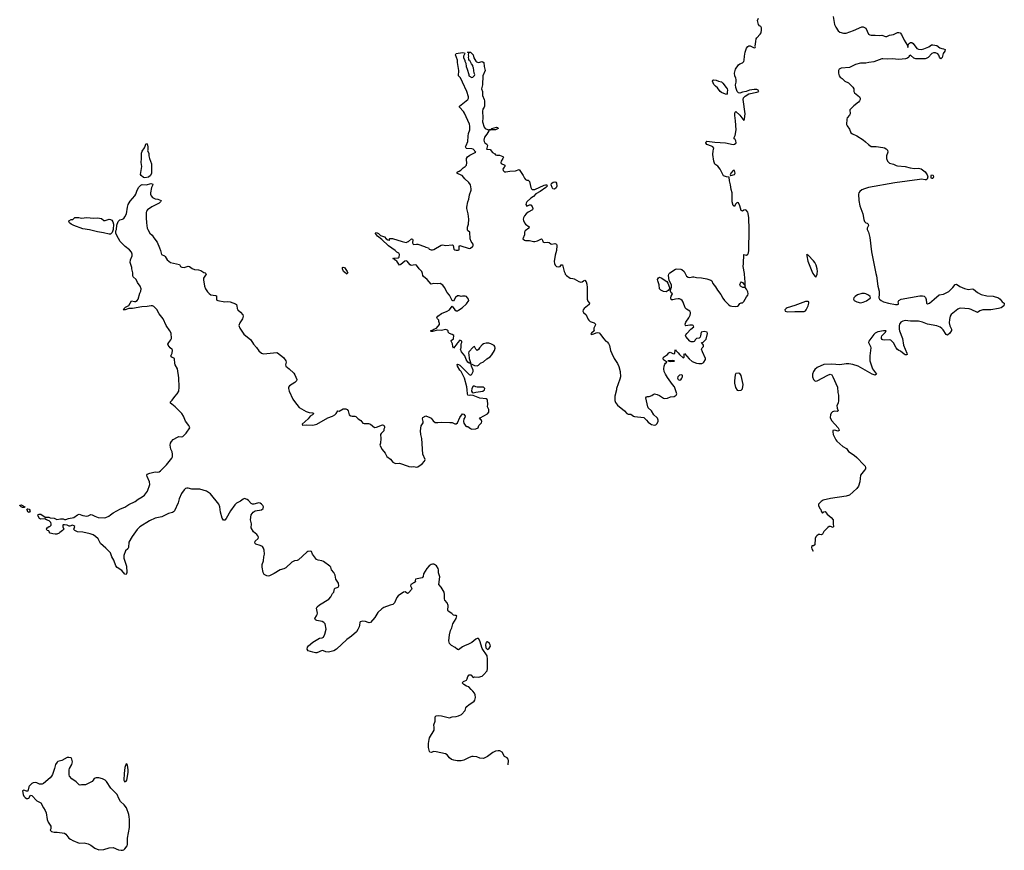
# Model space of a CAD drawing. Header units: inches. Extents: x 1384771 to 1534001, y 461348 to 645899.
# Tile 6 of 105: x 1404087 to 1419077, y 491223 to 503864. Entities that reach past the tile are written whole.
import ezdxf

# ---------------------------------------------------------------- set-up
doc = ezdxf.new("R2010")
doc.units = ezdxf.units.IN
doc.header["$MEASUREMENT"] = 0
for name, color, linetype in [('B4409', 7, 'Continuous'), ('B4419', 7, 'Continuous'), ('B4500', 7, 'Continuous'), ('B4510', 7, 'Continuous')]:
    doc.layers.add(name, color=color, linetype=linetype)

msp = doc.modelspace()

# ---------------------------------------------------------------- linework, layer by layer
at = {"layer": 'B4409', "color": 6, "elevation": 600}
for points in [[(1410000, 495138), (1409990, 495129), (1409954, 495154), (1409932, 495150), (1409850, 495097), (1409827, 495070), (1409795, 494990), (1409770, 494963), (1409728, 494952), (1409630, 494917), (1409601, 494899), (1409539, 494841), (1409493, 494767), (1409430, 494692), (1409410, 494686), (1409392, 494688), (1409350, 494705), (1409310, 494710), (1409270, 494700), (1409263, 494690), (1409261, 494650), (1409254, 494626), (1409237, 494583), (1409216, 494550), (1409138, 494482), (1409067, 494430), (1408910, 494284), (1408870, 494260), (1408810, 494243), (1408790, 494240), (1408750, 494245), (1408710, 494261), (1408690, 494263), (1408612, 494230), (1408590, 494229), (1408550, 494237), (1408480, 494260), (1408462, 494282), (1408468, 494312), (1408483, 494337), (1408550, 494390), (1408649, 494450), (1408690, 494455), (1408710, 494467), (1408734, 494510), (1408752, 494590), (1408737, 494670), (1408719, 494690), (1408690, 494707), (1408610, 494721), (1408592, 494732), (1408579, 494750), (1408606, 494790), (1408616, 494810), (1408619, 494830), (1408604, 494910), (1408614, 494930), (1408650, 494961), (1408796, 495044), (1408822, 495078), (1408848, 495132), (1408869, 495151), (1408880, 495200), (1408890, 495210), (1408936, 495230), (1408945, 495250), (1408942, 495290), (1408902, 495350), (1408890, 495410), (1408881, 495430), (1408870, 495450), (1408834, 495490), (1408823, 495530), (1408809, 495549), (1408710, 495620), (1408689, 495630), (1408630, 495638), (1408608, 495648), (1408545, 495730), (1408530, 495768), (1408510, 495774), (1408474, 495770), (1408458, 495762), (1408330, 495645), (1408310, 495633), (1408270, 495626), (1408230, 495607), (1408137, 495523), (1408110, 495505), (1408051, 495489), (1407963, 495437), (1407890, 495401), (1407870, 495397), (1407850, 495401), (1407810, 495421), (1407794, 495450), (1407776, 495530), (1407779, 495570), (1407801, 495630), (1407805, 495690), (1407813, 495730), (1407809, 495790), (1407799, 495819), (1407784, 495844), (1407750, 495863), (1407684, 495884), (1407674, 495894), (1407669, 495910), (1407674, 495930), (1407719, 495970), (1407721, 495990), (1407712, 496010), (1407695, 496030), (1407646, 496070), (1407609, 496130), (1407617, 496190), (1407599, 496250), (1407609, 496330), (1407639, 496370), (1407672, 496388), (1407770, 496403), (1407795, 496425), (1407798, 496450), (1407787, 496470), (1407770, 496492), (1407750, 496505), (1407730, 496510), (1407710, 496507), (1407650, 496490), (1407630, 496490), (1407610, 496501), (1407570, 496549), (1407550, 496564), (1407510, 496578), (1407490, 496569), (1407450, 496537), (1407390, 496507), (1407361, 496479), (1407295, 496390), (1407230, 496273), (1407210, 496249), (1407190, 496249), (1407170, 496278), (1407144, 496370), (1407134, 496450), (1407119, 496490), (1406990, 496650), (1406930, 496687), (1406830, 496721), (1406710, 496721), (1406650, 496736), (1406630, 496735), (1406610, 496728), (1406590, 496711), (1406550, 496651), (1406515, 496570), (1406499, 496510), (1406442, 496390), (1406430, 496375), (1406414, 496366), (1406350, 496348), (1406250, 496298), (1406150, 496278), (1406062, 496238), (1405916, 496144), (1405877, 496103), (1405800, 496000), (1405749, 495910), (1405745, 495830), (1405733, 495810), (1405699, 495781), (1405672, 495710), (1405673, 495670), (1405713, 495547), (1405716, 495450), (1405710, 495422), (1405690, 495424), (1405640, 495480), (1405570, 495525), (1405550, 495550), (1405518, 495638), (1405491, 495690), (1405469, 495750), (1405400, 495820), (1405315, 495890), (1405282, 495962), (1405241, 496001), (1405204, 496024), (1405160, 496040), (1405050, 496066), (1404969, 496070), (1404924, 496090), (1404906, 496110), (1404918, 496122), (1404929, 496150), (1404910, 496162), (1404890, 496169), (1404850, 496158), (1404838, 496158), (1404810, 496171), (1404770, 496178), (1404750, 496177), (1404743, 496170), (1404745, 496145), (1404758, 496110), (1404741, 496090), (1404699, 496061), (1404690, 496047), (1404650, 496035), (1404626, 496034), (1404590, 496038), (1404550, 496050), (1404535, 496070), (1404530, 496086), (1404506, 496090), (1404502, 496102), (1404488, 496110), (1404502, 496118), (1404510, 496134), (1404522, 496138), (1404526, 496150), (1404547, 496153), (1404566, 496170), (1404568, 496190), (1404561, 496210), (1404537, 496237), (1404494, 496250), (1404470, 496270), (1404410, 496264), (1404390, 496274), (1404368, 496310), (1404365, 496330), (1404381, 496339), (1404410, 496336), (1404475, 496295), (1404530, 496295), (1404550, 496284), (1404610, 496279), (1404650, 496258), (1404710, 496268), (1404747, 496267), (1404770, 496257), (1404790, 496257), (1404830, 496271), (1404910, 496287), (1404965, 496330), (1404990, 496336), (1405050, 496319), (1405110, 496310), (1405130, 496313), (1405170, 496331), (1405190, 496328), (1405229, 496309), (1405282, 496290), (1405375, 496285), (1405398, 496290), (1405442, 496310), (1405472, 496328), (1405510, 496361), (1405621, 496419), (1405690, 496445), (1405750, 496488), (1405843, 496530), (1405890, 496566), (1405950, 496600), (1405989, 496630), (1406032, 496688), (1406069, 496790), (1406062, 496830), (1406026, 496910), (1406023, 496930), (1406030, 496945), (1406070, 496964), (1406150, 496982), (1406190, 496980), (1406210, 496985), (1406230, 496998), (1406322, 497090), (1406401, 497190), (1406412, 497210), (1406415, 497250), (1406407, 497287), (1406390, 497330), (1406380, 497390), (1406382, 497418), (1406396, 497444), (1406426, 497474), (1406490, 497510), (1406510, 497518), (1406550, 497517), (1406570, 497523), (1406621, 497570), (1406679, 497650), (1406674, 497670), (1406661, 497690), (1406612, 497752), (1406579, 497830), (1406554, 497870), (1406453, 497970), (1406401, 498010), (1406385, 498030), (1406385, 498050), (1406409, 498071), (1406449, 498130), (1406485, 498170), (1406509, 498210), (1406516, 498270), (1406509, 498411), (1406487, 498550), (1406454, 498610), (1406450, 498628), (1406443, 498710), (1406404, 498730), (1406390, 498750), (1406406, 498790), (1406412, 498832), (1406406, 498846), (1406377, 498870), (1406349, 498910), (1406344, 498925), (1406357, 498950), (1406389, 498990), (1406396, 499010), (1406391, 499091), (1406373, 499130), (1406317, 499210), (1406273, 499310), (1406209, 499389), (1406173, 499453), (1406130, 499498), (1406110, 499508), (1406090, 499509), (1406030, 499497), (1405947, 499493), (1405802, 499470), (1405750, 499468), (1405691, 499450), (1405662, 499450), (1405679, 499461), (1405679, 499470), (1405696, 499490), (1405747, 499513), (1405790, 499585), (1405835, 499575), (1405850, 499576), (1405876, 499590), (1405891, 499610), (1405918, 499702), (1405933, 499730), (1405935, 499770), (1405920, 499810), (1405883, 499863), (1405859, 499910), (1405816, 499950), (1405809, 499969), (1405811, 500000)], [(1406919, 500000), (1406926, 499990), (1406887, 499930), (1406884, 499904), (1406899, 499810), (1406915, 499770), (1406944, 499724), (1406970, 499695), (1406997, 499677), (1407068, 499668), (1407081, 499661), (1407085, 499650), (1407082, 499610), (1407090, 499596), (1407102, 499590), (1407210, 499571), (1407250, 499574), (1407290, 499571), (1407370, 499541), (1407386, 499530), (1407395, 499510), (1407396, 499470), (1407406, 499450), (1407450, 499411), (1407483, 499370), (1407488, 499350), (1407486, 499330), (1407478, 499310), (1407439, 499250), (1407425, 499210), (1407437, 499170), (1407500, 499080), (1407607, 498990), (1407646, 498926), (1407690, 498876), (1407726, 498826), (1407768, 498788), (1407798, 498778), (1408000, 498800), (1408010, 498796), (1408102, 498722), (1408137, 498670), (1408142, 498650), (1408134, 498610), (1408138, 498590), (1408190, 498551), (1408263, 498483), (1408278, 498458), (1408305, 498390), (1408300, 498370), (1408278, 498342), (1408195, 498290), (1408179, 498270), (1408177, 498250), (1408189, 498209), (1408247, 498087), (1408270, 498052), (1408344, 497964), (1408450, 497901), (1408492, 497888), (1408550, 497883), (1408566, 497870), (1408545, 497850), (1408510, 497830), (1408477, 497790), (1408388, 497710), (1408392, 497692), (1408450, 497699), (1408550, 497691), (1408609, 497710), (1408776, 497804), (1408849, 497830), (1408884, 497850), (1408906, 497870), (1408930, 497910), (1408950, 497905), (1409010, 497940), (1409030, 497944), (1409050, 497940), (1409071, 497931), (1409089, 497910), (1409104, 497850), (1409130, 497835), (1409150, 497831), (1409190, 497831), (1409204, 497824), (1409238, 497790), (1409282, 497762), (1409310, 497725), (1409330, 497718), (1409396, 497716), (1409428, 497708), (1409490, 497658), (1409519, 497661), (1409610, 497698), (1409631, 497691), (1409642, 497670), (1409642, 497650), (1409631, 497630), (1409630, 497606), (1409590, 497568), (1409581, 497550), (1409583, 497490), (1409579, 497421), (1409571, 497390), (1409603, 497323), (1409650, 497265), (1409677, 497217), (1409734, 497174), (1409770, 497128), (1409810, 497111), (1409870, 497116), (1410000, 497070)], [(1409075, 500000), (1409070, 499992), (1409058, 500000)]]:
    msp.add_lwpolyline(points, dxfattribs=at)
at = {"layer": 'B4409', "color": 6}
for points, elevation in [([(1404150, 496439), (1404130, 496441), (1404110, 496448), (1404087, 496470), (1404087, 496473), (1404110, 496479), (1404131, 496471), (1404163, 496450), (1404159, 496441)], 600), ([(1404230, 496364), (1404212, 496372), (1404203, 496403), (1404196, 496410), (1404200, 496420), (1404210, 496422), (1404230, 496417), (1404248, 496390)], 600), ([(1404836, 492636), (1404810, 492633), (1404730, 492590), (1404670, 492573), (1404657, 492563), (1404630, 492528), (1404617, 492470), (1404585, 492375), (1404571, 492350), (1404552, 492328), (1404450, 492239), (1404430, 492229), (1404390, 492229), (1404350, 492249), (1404330, 492253), (1404290, 492249), (1404270, 492241), (1404230, 492201), (1404224, 492190), (1404210, 492122), (1404190, 492121), (1404150, 492139), (1404131, 492130), (1404141, 492070), (1404149, 492049), (1404170, 492025), (1404190, 492013), (1404210, 492011), (1404226, 492014), (1404250, 492061), (1404270, 492056), (1404350, 491975), (1404410, 491945), (1404448, 491868), (1404475, 491830), (1404490, 491792), (1404507, 491690), (1404521, 491650), (1404559, 491590), (1404559, 491550), (1404551, 491530), (1404571, 491511), (1404610, 491497), (1404659, 491499), (1404770, 491484), (1404791, 491470), (1404836, 491410), (1404861, 491390), (1404898, 491370), (1404990, 491331), (1405070, 491335), (1405130, 491319), (1405170, 491299), (1405230, 491253), (1405290, 491228), (1405367, 491233), (1405450, 491259), (1405510, 491267), (1405590, 491230), (1405630, 491223), (1405650, 491225), (1405670, 491231), (1405690, 491247), (1405723, 491290), (1405727, 491313), (1405728, 491410), (1405757, 491570), (1405760, 491690), (1405756, 491730), (1405748, 491770), (1405711, 491871), (1405677, 491917), (1405624, 491964), (1405596, 492010), (1405572, 492072), (1405475, 492170), (1405409, 492270), (1405389, 492290), (1405349, 492310), (1405290, 492327), (1405253, 492327), (1405223, 492317), (1405206, 492290), (1405188, 492272), (1405090, 492221), (1405030, 492218), (1405010, 492213), (1404990, 492221), (1404946, 492266), (1404879, 492310), (1404846, 492350), (1404841, 492370), (1404839, 492450), (1404844, 492470), (1404879, 492530), (1404889, 492569), (1404879, 492610), (1404869, 492629)], 700), ([(1405710, 492540), (1405690, 492481), (1405680, 492390), (1405674, 492290), (1405682, 492270), (1405690, 492265), (1405710, 492277), (1405717, 492290), (1405730, 492346), (1405737, 492410), (1405738, 492450), (1405730, 492517), (1405723, 492530)], 700)]:
    msp.add_lwpolyline(points, close=True, dxfattribs=dict(at, elevation=elevation))
at = {"layer": 'B4419', "color": 6, "elevation": 600}
for points in [[(1410000, 497070), (1410010, 497066), (1410050, 497060), (1410090, 497062), (1410130, 497053), (1410150, 497059), (1410216, 497104), (1410250, 497143), (1410258, 497170), (1410227, 497250), (1410208, 497490), (1410193, 497550), (1410188, 497608), (1410199, 497681), (1410229, 497730), (1410229, 497750), (1410218, 497790), (1410226, 497810), (1410270, 497834), (1410331, 497811), (1410350, 497802), (1410380, 497760), (1410413, 497733), (1410452, 497732), (1410510, 497741), (1410636, 497736), (1410670, 497731), (1410710, 497714), (1410730, 497711), (1410754, 497726), (1410790, 497811), (1410830, 497863), (1410850, 497859), (1410871, 497830), (1410866, 497810), (1410850, 497788), (1410846, 497750), (1410850, 497722), (1410880, 497680), (1410890, 497672), (1410911, 497671), (1410950, 497642), (1410972, 497632), (1411030, 497636), (1411068, 497650), (1411078, 497690), (1411110, 497717), (1411118, 497730), (1411121, 497750), (1411112, 497772), (1411088, 497790), (1411095, 497805), (1411210, 497867), (1411229, 497890), (1411229, 497930), (1411209, 497970), (1411214, 498010), (1411209, 498070), (1411203, 498083), (1411190, 498095), (1411090, 498103), (1410990, 498142), (1410950, 498150), (1410930, 498144), (1410910, 498149), (1410903, 498170), (1410902, 498230), (1410895, 498275), (1410857, 498410), (1410807, 498510), (1410790, 498530), (1410753, 498590), (1410746, 498614), (1410750, 498622), (1410770, 498617), (1410790, 498604), (1410930, 498465), (1410950, 498456), (1410960, 498460), (1410973, 498467), (1410992, 498510), (1410992, 498532), (1410965, 498590), (1410962, 498618), (1410970, 498622), (1411010, 498601), (1411050, 498596), (1411070, 498606), (1411104, 498636), (1411150, 498658), (1411199, 498701), (1411250, 498731), (1411277, 498763), (1411317, 498830), (1411325, 498865), (1411321, 498890), (1411310, 498904), (1411258, 498930), (1411230, 498939), (1411190, 498943), (1411150, 498929), (1411130, 498914), (1411087, 498870), (1411070, 498842), (1411051, 498829), (1411030, 498848), (1411010, 498888), (1410990, 498882), (1410925, 498810), (1410918, 498790), (1410925, 498770), (1410931, 498710), (1410943, 498663), (1410951, 498649), (1410954, 498626), (1410939, 498639), (1410930, 498639), (1410909, 498650), (1410885, 498690), (1410866, 498746), (1410815, 498810), (1410798, 498850), (1410808, 498870), (1410806, 498930), (1410818, 498950), (1410818, 498970), (1410810, 498978), (1410790, 498986), (1410750, 498946), (1410746, 498934), (1410690, 498866), (1410679, 498890), (1410676, 498930), (1410663, 498963), (1410655, 498970), (1410658, 498982), (1410692, 499008), (1410696, 499056), (1410673, 499073), (1410628, 499090), (1410610, 499108), (1410609, 499130), (1410599, 499140), (1410570, 499149), (1410510, 499132), (1410450, 499139), (1410370, 499119), (1410350, 499118), (1410342, 499130), (1410378, 499142), (1410390, 499153), (1410433, 499167), (1410477, 499223), (1410478, 499238), (1410468, 499270), (1410468, 499290), (1410446, 499310), (1410438, 499330), (1410455, 499350), (1410509, 499390), (1410594, 499426), (1410632, 499448), (1410670, 499505), (1410711, 499450), (1410730, 499434), (1410750, 499433), (1410770, 499442), (1410822, 499478), (1410890, 499538), (1410925, 499590), (1410921, 499610), (1410890, 499649), (1410870, 499658), (1410830, 499655), (1410810, 499649), (1410780, 499660), (1410750, 499661), (1410723, 499637), (1410690, 499582), (1410670, 499588), (1410630, 499669), (1410595, 499710), (1410555, 499790), (1410530, 499824), (1410490, 499849), (1410450, 499846), (1410390, 499849), (1410350, 499839), (1410289, 499910), (1410235, 499955), (1410225, 499970), (1410218, 500000)], [(1412390, 500000), (1412393, 499993), (1412410, 499971), (1412470, 499931), (1412510, 499927), (1412530, 499921), (1412599, 499879), (1412630, 499867), (1412650, 499874), (1412670, 499891), (1412690, 499899), (1412710, 499876), (1412721, 499841), (1412728, 499788), (1412728, 499610), (1412739, 499579), (1412763, 499550), (1412759, 499530), (1412679, 499470), (1412664, 499450), (1412661, 499430), (1412670, 499406), (1412711, 499370), (1412737, 499310), (1412751, 499290), (1412771, 499270), (1412831, 499250), (1412853, 499230), (1412850, 499210), (1412827, 499170), (1412826, 499146), (1412831, 499129), (1412790, 499095), (1412782, 499082), (1412793, 499073), (1412810, 499076), (1412830, 499081), (1412861, 499099), (1412890, 499105), (1412910, 499096), (1412937, 499070), (1412975, 499010), (1413010, 498971), (1413030, 498961), (1413050, 498938), (1413064, 498904), (1413083, 498830), (1413102, 498782), (1413139, 498710), (1413190, 498631), (1413208, 498588), (1413228, 498510), (1413232, 498430), (1413225, 498395), (1413171, 498250), (1413171, 498229), (1413147, 498133), (1413147, 498070), (1413158, 498038), (1413190, 497998), (1413293, 497913), (1413330, 497871), (1413350, 497861), (1413390, 497858), (1413430, 497831), (1413446, 497826), (1413591, 497811), (1413630, 497771), (1413657, 497737), (1413690, 497711), (1413705, 497705), (1413750, 497694), (1413770, 497697), (1413789, 497711), (1413805, 497750), (1413805, 497770), (1413797, 497797), (1413789, 497810), (1413741, 497850), (1413705, 497910), (1413656, 497956), (1413649, 497970), (1413622, 498110), (1413630, 498122), (1413646, 498130), (1413670, 498131), (1413710, 498145), (1413730, 498162), (1413750, 498171), (1413790, 498162), (1413830, 498145), (1413890, 498106), (1413910, 498101), (1413950, 498103), (1413996, 498124), (1414050, 498127), (1414083, 498150), (1414094, 498170), (1414056, 498276), (1414026, 498310), (1413950, 498416), (1413918, 498470), (1413901, 498510), (1413896, 498550), (1413897, 498590), (1413910, 498623), (1413921, 498639), (1413938, 498650), (1413936, 498656), (1413890, 498687), (1413883, 498710), (1413890, 498730), (1413950, 498770), (1413970, 498796), (1413990, 498804), (1414030, 498785), (1414050, 498781), (1414059, 498790), (1414065, 498835), (1414070, 498842), (1414082, 498822), (1414114, 498794), (1414131, 498770), (1414190, 498719), (1414199, 498721), (1414204, 498730), (1414203, 498770), (1414210, 498785), (1414281, 498701), (1414323, 498663), (1414390, 498639), (1414429, 498631), (1414470, 498633), (1414490, 498640), (1414505, 498650), (1414529, 498690), (1414529, 498710), (1414482, 498810), (1414468, 498850), (1414478, 498870), (1414498, 498890), (1414498, 498910), (1414488, 498928), (1414466, 498950), (1414490, 498958), (1414510, 498971), (1414540, 499000), (1414559, 499090), (1414554, 499110), (1414510, 499118), (1414461, 499110), (1414454, 499050), (1414448, 499032), (1414430, 499019), (1414392, 499010), (1414371, 498990), (1414366, 498974), (1414355, 498965), (1414339, 498961), (1414310, 498962), (1414290, 498970), (1414230, 499041), (1414225, 499050), (1414231, 499070), (1414245, 499090), (1414305, 499155), (1414348, 499190), (1414341, 499210), (1414330, 499213), (1414287, 499213), (1414230, 499205), (1414222, 499210), (1414220, 499230), (1414230, 499258), (1414276, 499324), (1414295, 499365), (1414302, 499390), (1414299, 499410), (1414290, 499426), (1414239, 499459), (1414219, 499479), (1414190, 499565), (1414172, 499590), (1414150, 499605), (1414130, 499614), (1414110, 499615), (1414069, 499610), (1414030, 499598), (1414010, 499601), (1414006, 499606), (1414001, 499630), (1414005, 499655), (1414018, 499682), (1414028, 499690), (1414006, 499706), (1413997, 499730), (1413999, 499770), (1414012, 499788), (1414012, 499812), (1414009, 499830), (1413973, 499893), (1413964, 499970), (1413970, 499990), (1413977, 500000)], [(1414219, 500000), (1414241, 499961), (1414264, 499944), (1414290, 499941), (1414330, 499952), (1414350, 499950), (1414390, 499938), (1414466, 499934), (1414550, 499919), (1414610, 499901), (1414623, 499890), (1414639, 499850), (1414679, 499799), (1414710, 499748), (1414763, 499683), (1414790, 499628), (1414818, 499590), (1414877, 499530), (1414905, 499510), (1414930, 499502), (1414983, 499497), (1415016, 499504), (1415028, 499512), (1415050, 499544), (1415070, 499555), (1415090, 499557), (1415110, 499575), (1415154, 499646), (1415174, 499670), (1415177, 499690), (1415170, 499721), (1415150, 499765), (1415133, 499790), (1415130, 499806), (1415122, 499790), (1415113, 499787), (1415098, 499790), (1415062, 499810), (1415049, 499830), (1415064, 499870), (1415070, 499876), (1415090, 499865), (1415110, 499838), (1415122, 499830), (1415130, 499814), (1415132, 499868), (1415122, 499990), (1415120, 500000)], [(1417123, 500000), (1417130, 499965), (1417153, 499810), (1417170, 499730), (1417173, 499687), (1417169, 499630), (1417177, 499610), (1417200, 499590), (1417238, 499570), (1417313, 499550), (1417421, 499530), (1417452, 499528), (1417465, 499535), (1417467, 499550), (1417463, 499570), (1417470, 499590), (1417508, 499612), (1417790, 499660), (1417830, 499662), (1417856, 499656), (1417877, 499637), (1417887, 499607), (1417891, 499551), (1417910, 499540), (1417936, 499550), (1418010, 499608), (1418085, 499675), (1418150, 499689), (1418231, 499729), (1418295, 499790), (1418330, 499833), (1418350, 499839), (1418402, 499802), (1418470, 499772), (1418530, 499759), (1418590, 499768), (1418610, 499762), (1418670, 499710), (1418724, 499684), (1418810, 499663), (1418910, 499656), (1418988, 499630), (1419013, 499610), (1419043, 499570), (1419074, 499550), (1419077, 499537), (1419070, 499510), (1419030, 499481), (1418990, 499469), (1418873, 499447), (1418750, 499450), (1418707, 499433), (1418670, 499406), (1418572, 499452), (1418541, 499461), (1418411, 499471), (1418390, 499468), (1418370, 499458), (1418270, 499375), (1418254, 499350), (1418243, 499303), (1418240, 499250), (1418250, 499205), (1418274, 499154), (1418273, 499133), (1418250, 499095), (1418210, 499063), (1418190, 499071), (1418146, 499146), (1418126, 499166), (1418102, 499182), (1418050, 499206), (1417910, 499228), (1417830, 499261), (1417770, 499274), (1417650, 499275), (1417570, 499285), (1417530, 499277), (1417502, 499258), (1417480, 499230), (1417474, 499210), (1417474, 499154), (1417479, 499130), (1417527, 499010), (1417543, 498910), (1417595, 498790), (1417597, 498770), (1417590, 498765), (1417570, 498765), (1417550, 498772), (1417497, 498817), (1417470, 498830), (1417450, 498847), (1417430, 498869), (1417390, 498944), (1417350, 498984), (1417330, 498992), (1417250, 498987), (1417230, 498990), (1417218, 498998), (1417209, 499010), (1417208, 499030), (1417212, 499050), (1417227, 499070), (1417269, 499110), (1417277, 499130), (1417239, 499130), (1417151, 499111), (1417110, 499093), (1417090, 499074), (1417015, 498970), (1417010, 498950), (1417040, 498890), (1417044, 498870), (1417029, 498750), (1417032, 498670), (1417070, 498548), (1417130, 498470), (1417110, 498455), (1417067, 498470), (1416850, 498589), (1416770, 498616), (1416710, 498628), (1416670, 498627), (1416572, 498612), (1416450, 498621), (1416330, 498614), (1416230, 498572), (1416190, 498538), (1416170, 498510), (1416158, 498470), (1416157, 498430), (1416170, 498390), (1416190, 498367), (1416210, 498364), (1416230, 498369), (1416390, 498454), (1416428, 498468), (1416450, 498458), (1416469, 498430), (1416539, 498270), (1416544, 498190), (1416553, 498150), (1416554, 498070), (1416546, 498030), (1416529, 497990), (1416533, 497953), (1416546, 497910), (1416530, 497902), (1416490, 497908), (1416462, 497898), (1416443, 497877), (1416430, 497850), (1416428, 497810), (1416446, 497766), (1416548, 497650), (1416559, 497630), (1416563, 497610), (1416550, 497601), (1416490, 497615), (1416468, 497612), (1416464, 497590), (1416471, 497550), (1416513, 497470), (1416529, 497450), (1416618, 497370), (1416677, 497337), (1416703, 497290), (1416790, 497235), (1416830, 497202), (1416941, 497090), (1416957, 497070), (1416964, 497050), (1416962, 497030), (1416951, 497010), (1416890, 496930), (1416878, 496830), (1416855, 496765), (1416830, 496730), (1416720, 496630), (1416670, 496610), (1416430, 496578), (1416321, 496550), (1416291, 496530), (1416248, 496490), (1416248, 496470), (1416270, 496427), (1416284, 496410), (1416290, 496382), (1416310, 496354), (1416330, 496374), (1416350, 496378), (1416378, 496338), (1416439, 496290), (1416470, 496250), (1416471, 496190), (1416479, 496150), (1416470, 496135), (1416430, 496150), (1416410, 496150), (1416390, 496138), (1416330, 496076), (1416307, 496033), (1416290, 496026), (1416271, 496031), (1416250, 496029), (1416222, 496010), (1416206, 495994), (1416196, 495970), (1416190, 495870), (1416170, 495858), (1416145, 495855), (1416143, 495830), (1416149, 495810), (1416169, 495776)], [(1416163, 500000), (1416190, 499962), (1416210, 499947), (1416229, 499991), (1416230, 500000)], [(1411524, 492525), (1411529, 492590), (1411525, 492610), (1411510, 492629), (1411470, 492653), (1411430, 492714), (1411395, 492735), (1411370, 492738), (1411330, 492732), (1411290, 492709), (1411210, 492649), (1411150, 492621), (1411090, 492626), (1411046, 492646), (1410990, 492652), (1410970, 492649), (1410930, 492633), (1410850, 492596), (1410810, 492587), (1410747, 492587), (1410694, 492594), (1410663, 492603), (1410630, 492630), (1410597, 492677), (1410570, 492693), (1410430, 492724), (1410390, 492725), (1410350, 492710), (1410330, 492717), (1410325, 492725), (1410312, 492790), (1410312, 492848), (1410321, 492910), (1410327, 492933), (1410396, 493050), (1410399, 493090), (1410393, 493130), (1410413, 493190), (1410410, 493252), (1410430, 493271), (1410463, 493277), (1410510, 493270), (1410590, 493247), (1410630, 493241), (1410670, 493253), (1410730, 493257), (1410770, 493267), (1410814, 493290), (1410869, 493350), (1410881, 493390), (1410893, 493410), (1410930, 493443), (1410970, 493466), (1411005, 493495), (1411015, 493510), (1411024, 493550), (1411021, 493590), (1411012, 493612), (1410987, 493647), (1410959, 493670), (1410924, 493710), (1410890, 493723), (1410850, 493746), (1410824, 493770), (1410844, 493790), (1410890, 493814), (1410901, 493830), (1410909, 493870), (1410930, 493895), (1410953, 493893), (1410990, 493852), (1411015, 493865), (1411070, 493859), (1411126, 493874), (1411149, 493891), (1411204, 493956), (1411211, 493990), (1411210, 494130), (1411203, 494183), (1411130, 494293), (1411090, 494409), (1411070, 494444), (1411050, 494446), (1411030, 494438), (1410970, 494384), (1410910, 494353), (1410870, 494341), (1410830, 494318), (1410770, 494273), (1410750, 494281), (1410715, 494310), (1410660, 494340), (1410633, 494370), (1410621, 494410), (1410630, 494502), (1410648, 494570), (1410667, 494610), (1410683, 494670), (1410733, 494750), (1410744, 494790), (1410730, 494798), (1410710, 494795), (1410690, 494801), (1410668, 494828), (1410610, 494860), (1410604, 494870), (1410610, 494950), (1410595, 494990), (1410559, 495030), (1410552, 495050), (1410554, 495114), (1410547, 495150), (1410504, 495230), (1410466, 495270), (1410485, 495385), (1410464, 495444), (1410464, 495490), (1410459, 495510), (1410431, 495550), (1410404, 495570), (1410390, 495577), (1410370, 495577), (1410350, 495571), (1410321, 495550), (1410287, 495510), (1410233, 495430), (1410231, 495390), (1410214, 495370), (1410111, 495349), (1410108, 495328), (1410115, 495310), (1410090, 495293), (1410043, 495270), (1410037, 495250), (1410056, 495205), (1410051, 495190), (1410010, 495147), (1410000, 495138)]]:
    msp.add_lwpolyline(points, dxfattribs=at)
for points in [[(1413930, 499722), (1413888, 499728), (1413850, 499746), (1413830, 499767), (1413822, 499830), (1413800, 499890), (1413799, 499910), (1413810, 499935), (1413830, 499943), (1413855, 499935), (1413938, 499878), (1413955, 499855), (1413981, 499790), (1413981, 499770), (1413961, 499740)], [(1416910, 499699), (1416842, 499678), (1416808, 499652), (1416788, 499630), (1416783, 499610), (1416792, 499592), (1416830, 499572), (1416890, 499557), (1416930, 499567), (1416977, 499583), (1417036, 499624), (1417042, 499630), (1417035, 499650), (1417011, 499671), (1416971, 499691), (1416950, 499698)], [(1416090, 499577), (1416050, 499574), (1415890, 499513), (1415770, 499478), (1415754, 499470), (1415737, 499450), (1415743, 499430), (1415778, 499418), (1415890, 499425), (1415990, 499421), (1416030, 499425), (1416050, 499435), (1416063, 499450), (1416092, 499510), (1416103, 499550), (1416099, 499570)], [(1414023, 498677), (1413954, 498670), (1413990, 498661), (1414050, 498665), (1414055, 498670)], [(1414170, 498461), (1414130, 498454), (1414109, 498430), (1414104, 498410), (1414110, 498388), (1414130, 498379), (1414150, 498385), (1414170, 498407), (1414177, 498430), (1414178, 498450)], [(1415030, 498482), (1414990, 498477), (1414982, 498458), (1414967, 498370), (1414970, 498334), (1414987, 498267), (1415010, 498228), (1415030, 498220), (1415070, 498228), (1415090, 498248), (1415101, 498310), (1415072, 498450), (1415050, 498477)], [(1411010, 498289), (1410990, 498289), (1410973, 498250), (1410966, 498210), (1410974, 498194), (1410990, 498187), (1411030, 498197), (1411138, 498210), (1411164, 498230), (1411168, 498250), (1411146, 498270), (1411090, 498273), (1411050, 498269), (1411030, 498274)], [(1411210, 494395), (1411190, 494389), (1411178, 494350), (1411186, 494306), (1411210, 494278), (1411229, 494291), (1411253, 494330), (1411249, 494350), (1411237, 494370)]]:
    msp.add_lwpolyline(points, close=True, dxfattribs=at)
at = {"layer": 'B4500', "color": 6, "elevation": 600}
for points in [[(1405990, 501456), (1405970, 501460), (1405936, 501490), (1405927, 501510), (1405944, 501630), (1405935, 501690), (1405942, 501750), (1405940, 501830), (1405950, 501861), (1405987, 501913), (1406010, 501982), (1406030, 501974), (1406036, 501930), (1406036, 501884), (1406032, 501870), (1406051, 501830), (1406051, 501790), (1406061, 501750), (1406094, 501670), (1406096, 501530), (1406077, 501490), (1406050, 501468)], [(1405210, 500845), (1405270, 500850), (1405330, 500836), (1405370, 500808), (1405390, 500809), (1405450, 500828), (1405470, 500825), (1405490, 500811), (1405507, 500787), (1405517, 500750), (1405511, 500669), (1405495, 500625), (1405470, 500600), (1405450, 500599), (1405362, 500622), (1405274, 500634), (1405150, 500664), (1405050, 500681), (1404910, 500730), (1404869, 500750), (1404844, 500770), (1404834, 500790), (1404836, 500804), (1404870, 500822), (1404898, 500822), (1404929, 500851), (1404989, 500851), (1405030, 500845), (1405108, 500852)]]:
    msp.add_lwpolyline(points, close=True, dxfattribs=at)
for points in [[(1405811, 500000), (1405812, 500010), (1405794, 500070), (1405795, 500090), (1405791, 500110), (1405768, 500170), (1405774, 500210), (1405797, 500270), (1405797, 500297), (1405787, 500327), (1405761, 500361), (1405693, 500410), (1405619, 500490), (1405590, 500535), (1405553, 500610), (1405552, 500650), (1405561, 500670), (1405565, 500735), (1405588, 500792), (1405610, 500816), (1405650, 500828), (1405670, 500839), (1405690, 500865), (1405711, 500909), (1405726, 501010), (1405738, 501050), (1405770, 501101), (1405838, 501182), (1405855, 501210), (1405870, 501254), (1405898, 501310), (1405930, 501345), (1405950, 501355), (1406010, 501350), (1406090, 501371), (1406107, 501367), (1406114, 501350), (1406096, 501310), (1406078, 501230), (1406079, 501210), (1406090, 501184), (1406110, 501158), (1406150, 501135), (1406192, 501130), (1406242, 501110), (1406231, 501090), (1406211, 501070), (1406101, 501018), (1406033, 500970), (1406018, 500950), (1406013, 500930), (1406012, 500848), (1406016, 500770), (1406029, 500691), (1406037, 500670), (1406070, 500615), (1406104, 500584), (1406130, 500543), (1406180, 500480), (1406213, 500390), (1406233, 500350), (1406246, 500290), (1406290, 500270), (1406301, 500261), (1406330, 500211), (1406382, 500170), (1406520, 500140), (1406536, 500110), (1406555, 500095), (1406590, 500090), (1406650, 500112), (1406670, 500110), (1406715, 500075), (1406750, 500063), (1406810, 500059), (1406847, 500047), (1406890, 500018), (1406912, 500010), (1406919, 500000)], [(1410000, 500171), (1409990, 500184), (1409970, 500194), (1409950, 500189), (1409890, 500140), (1409870, 500130), (1409830, 500190), (1409799, 500210), (1409786, 500226), (1409769, 500230), (1409784, 500236), (1409850, 500239), (1409864, 500250), (1409869, 500289), (1409858, 500310), (1409830, 500324), (1409805, 500350), (1409701, 500421), (1409599, 500519), (1409532, 500570), (1409503, 500610), (1409510, 500624), (1409530, 500619), (1409550, 500608), (1409580, 500580), (1409639, 500559), (1409667, 500530), (1409690, 500514), (1409710, 500506), (1409719, 500510), (1409719, 500530), (1409724, 500536), (1409764, 500536), (1409910, 500489), (1409970, 500475), (1410000, 500487)], [(1409058, 500000), (1409015, 500030), (1409002, 500070), (1409002, 500090), (1409010, 500099), (1409033, 500093), (1409074, 500030), (1409082, 500010), (1409075, 500000)]]:
    msp.add_lwpolyline(points, dxfattribs=at)
at = {"layer": 'B4510', "color": 6, "elevation": 600}
for points in [[(1415120, 500000), (1415101, 500110), (1415107, 500153), (1415110, 500292), (1415150, 500282), (1415170, 500296), (1415182, 500318), (1415190, 500350), (1415193, 500670), (1415189, 500850), (1415176, 500916), (1415170, 500935), (1415145, 500965), (1415130, 500969), (1415110, 500964), (1415090, 500949), (1415070, 500958), (1415052, 501032), (1415030, 501077), (1415010, 501081), (1414986, 501054), (1414970, 501021), (1414950, 501035), (1414932, 501092), (1414932, 501230), (1414919, 501279), (1414911, 501350), (1414894, 501410), (1414888, 501468), (1414846, 501470), (1414804, 501485), (1414749, 501590), (1414714, 501634), (1414670, 501664), (1414654, 501710), (1414642, 501810), (1414643, 501870), (1414656, 501910), (1414640, 501930), (1414621, 501941), (1414546, 501966), (1414531, 501990), (1414536, 502004), (1414550, 502014), (1414670, 501999), (1414830, 501989), (1414950, 501965), (1414970, 501967), (1414990, 501983), (1414994, 501990), (1414990, 502019), (1414978, 502038), (1414964, 502050), (1414962, 502070), (1414978, 502102), (1414997, 502190), (1414986, 502327), (1414976, 502404), (1414977, 502443), (1414982, 502458), (1414990, 502465), (1415050, 502411), (1415110, 502331), (1415123, 502357), (1415130, 502430), (1415103, 502650), (1415108, 502672), (1415130, 502700), (1415187, 502733), (1415310, 502760), (1415338, 502770), (1415330, 502791), (1415310, 502799), (1415270, 502803), (1415196, 502790), (1415149, 502771), (1415090, 502762), (1415050, 502748), (1415030, 502750), (1415010, 502770), (1414990, 502830), (1414986, 502870), (1414994, 502914), (1414995, 502955), (1414992, 502972), (1414973, 503010), (1414972, 503050), (1414986, 503110), (1415030, 503179), (1415050, 503194), (1415092, 503208), (1415111, 503229), (1415117, 503250), (1415120, 503310), (1415130, 503371), (1415150, 503428), (1415170, 503455), (1415190, 503466), (1415208, 503468), (1415270, 503434), (1415282, 503438), (1415287, 503453), (1415283, 503463), (1415296, 503530), (1415297, 503570), (1415308, 503590), (1415359, 503641), (1415374, 503666), (1415383, 503710), (1415380, 503740), (1415370, 503760), (1415349, 503770), (1415336, 503790), (1415319, 503850), (1415334, 503886)], [(1416474, 503910), (1416490, 503790), (1416510, 503751), (1416550, 503693), (1416574, 503674), (1416630, 503658), (1416670, 503659), (1416783, 503697), (1416910, 503753), (1416930, 503755), (1416970, 503735), (1417010, 503645), (1417030, 503632), (1417049, 503629), (1417110, 503630), (1417170, 503624), (1417210, 503628), (1417270, 503609), (1417290, 503610), (1417330, 503627), (1417390, 503639), (1417450, 503668), (1417470, 503670), (1417490, 503663), (1417510, 503637), (1417550, 503553), (1417604, 503470), (1417610, 503442), (1417621, 503490), (1417632, 503508), (1417650, 503519), (1417670, 503515), (1417690, 503503), (1417745, 503425), (1417773, 503413), (1417810, 503411), (1417850, 503420), (1417927, 503453), (1417970, 503480), (1417990, 503481), (1418049, 503469), (1418093, 503433), (1418124, 503424), (1418150, 503422), (1418175, 503410), (1418174, 503386), (1418144, 503350), (1418130, 503289), (1418110, 503269), (1418090, 503293), (1418082, 503322), (1418066, 503346), (1418030, 503361), (1418001, 503359), (1417972, 503348), (1417920, 503290), (1417890, 503272), (1417870, 503268), (1417729, 503270), (1417700, 503280), (1417650, 503325), (1417630, 503309), (1417625, 503295), (1417604, 503276), (1417574, 503266), (1417470, 503257), (1417370, 503266), (1417303, 503263), (1417230, 503269), (1417210, 503267), (1417090, 503222), (1417013, 503213), (1416970, 503202), (1416890, 503203), (1416810, 503180), (1416722, 503138), (1416594, 503126), (1416563, 503110), (1416551, 503090), (1416551, 503050), (1416563, 503010), (1416576, 502990), (1416610, 502968), (1416650, 502930), (1416703, 502903), (1416770, 502839), (1416785, 502810), (1416785, 502770), (1416794, 502750), (1416870, 502690), (1416885, 502670), (1416883, 502650), (1416874, 502630), (1416857, 502610), (1416786, 502554), (1416727, 502490), (1416724, 502470), (1416731, 502450), (1416730, 502430), (1416721, 502410), (1416687, 502370), (1416678, 502350), (1416677, 502270), (1416684, 502250), (1416719, 502199), (1416741, 502141), (1416765, 502125), (1416834, 502094), (1416930, 502034), (1416966, 502006), (1417010, 501962), (1417050, 501936), (1417070, 501932), (1417125, 501935), (1417230, 501920), (1417255, 501915), (1417281, 501900), (1417298, 501878), (1417304, 501850), (1417282, 501790), (1417282, 501750), (1417298, 501710), (1417330, 501682), (1417390, 501667), (1417430, 501646), (1417450, 501642), (1417570, 501629), (1417645, 501610), (1417710, 501600), (1417770, 501602), (1417810, 501595), (1417870, 501547), (1417903, 501503), (1417911, 501471), (1417905, 501435), (1417890, 501426), (1417870, 501425), (1417815, 501435), (1417786, 501434), (1417410, 501383), (1417010, 501310), (1416950, 501292), (1416910, 501274), (1416876, 501250), (1416862, 501230), (1416858, 501210), (1416863, 501110), (1416880, 501030), (1416922, 500910), (1416941, 500821), (1416950, 500795), (1416961, 500781), (1416970, 500772), (1416990, 500766), (1417003, 500750), (1417007, 500730), (1416991, 500690), (1416991, 500670), (1417010, 500630), (1417030, 500551), (1417057, 500330), (1417123, 500000)], [(1410000, 500487), (1410006, 500490), (1410051, 500531), (1410066, 500526), (1410070, 500514), (1410067, 500470), (1410076, 500450), (1410090, 500444), (1410130, 500448), (1410150, 500445), (1410250, 500413), (1410270, 500403), (1410310, 500391), (1410321, 500370), (1410350, 500359), (1410370, 500360), (1410392, 500368), (1410504, 500430), (1410530, 500435), (1410570, 500427), (1410675, 500435), (1410688, 500428), (1410695, 500370), (1410710, 500359), (1410730, 500356), (1410763, 500357), (1410777, 500363), (1410779, 500410), (1410790, 500426), (1410930, 500384), (1410952, 500388), (1410982, 500410), (1410990, 500422), (1410993, 500450), (1410961, 500490), (1410947, 500527), (1410938, 500630), (1410935, 500635), (1410909, 500649), (1410904, 500664), (1410907, 500707), (1410920, 500750), (1410926, 500830), (1410914, 500910), (1410893, 500990), (1410893, 501010), (1410910, 501090), (1410927, 501130), (1410936, 501196), (1410959, 501270), (1410960, 501290), (1410948, 501348), (1410927, 501387), (1410863, 501443), (1410821, 501490), (1410810, 501498), (1410750, 501522), (1410744, 501530), (1410755, 501550), (1410780, 501560), (1410805, 501575), (1410841, 501610), (1410871, 501629), (1410890, 501650), (1410894, 501686), (1410888, 501732), (1410891, 501750), (1410904, 501776), (1410938, 501802), (1411033, 501850), (1410990, 501895), (1410970, 501900), (1410890, 501904), (1410882, 501910), (1410876, 501930), (1410882, 501950), (1410912, 502010), (1410913, 502090), (1410920, 502130), (1410940, 502190), (1410942, 502242), (1410933, 502273), (1410861, 502441), (1410845, 502465), (1410781, 502530), (1410785, 502550), (1410910, 502650), (1410920, 502670), (1410920, 502690), (1410892, 502770), (1410830, 502915), (1410797, 502977), (1410770, 503010), (1410772, 503090), (1410752, 503210), (1410750, 503250), (1410723, 503330), (1410733, 503347), (1410830, 503365), (1410858, 503358), (1410862, 503350), (1410842, 503310), (1410844, 503284), (1410862, 503250), (1410862, 503230), (1410880, 503200), (1410885, 503150), (1410902, 503110), (1410925, 503030), (1410926, 503010), (1410970, 502982), (1410986, 502990), (1411010, 503014), (1411018, 503030), (1411008, 503050), (1410998, 503130), (1410988, 503150), (1410987, 503167), (1410966, 503190), (1410942, 503242), (1410926, 503250), (1410926, 503270), (1410918, 503290), (1410926, 503310), (1410918, 503330), (1410926, 503350), (1410922, 503362), (1410906, 503370), (1410950, 503371), (1410990, 503331), (1411003, 503283), (1411030, 503232), (1411042, 503222), (1411070, 503211), (1411130, 503225), (1411151, 503211), (1411158, 503150), (1411174, 503090), (1411138, 503010), (1411135, 502870), (1411119, 502810), (1411131, 502770), (1411135, 502710), (1411159, 502650), (1411161, 502630), (1411162, 502550), (1411157, 502530), (1411139, 502501), (1411132, 502470), (1411137, 502370), (1411133, 502310), (1411156, 502230), (1411176, 502210), (1411210, 502195), (1411250, 502190), (1411264, 502196), (1411275, 502210), (1411348, 502230), (1411366, 502225), (1411370, 502210), (1411331, 502190), (1411310, 502186), (1411231, 502189), (1411229, 502170), (1411200, 502120), (1411165, 502075), (1411152, 502030), (1411157, 502010), (1411170, 501992), (1411201, 501970), (1411210, 501950), (1411198, 501910), (1411199, 501901), (1411194, 501894), (1411250, 501887), (1411285, 501845), (1411320, 501820), (1411330, 501808), (1411350, 501801), (1411390, 501800), (1411443, 501783), (1411453, 501773), (1411444, 501750), (1411416, 501710), (1411411, 501690), (1411416, 501676), (1411475, 501650), (1411474, 501630), (1411461, 501619), (1411445, 501590), (1411449, 501569), (1411470, 501550), (1411490, 501548), (1411550, 501560), (1411637, 501563), (1411690, 501584), (1411752, 501492), (1411773, 501450), (1411790, 501433), (1411810, 501424), (1411830, 501424), (1411850, 501403), (1411869, 501310), (1411879, 501290), (1411890, 501280), (1411910, 501277), (1411930, 501281), (1412070, 501345), (1412090, 501351), (1412113, 501350), (1412118, 501330), (1412099, 501310), (1412012, 501248), (1411947, 501213), (1411910, 501175), (1411869, 501150), (1411810, 501093), (1411796, 501070), (1411791, 501050), (1411810, 501028), (1411850, 501044), (1411870, 501047), (1411890, 501023), (1411900, 500990), (1411892, 500968), (1411830, 500936), (1411797, 500910), (1411770, 500880), (1411757, 500850), (1411753, 500830), (1411756, 500810), (1411772, 500770), (1411788, 500750), (1411842, 500710), (1411839, 500690), (1411783, 500650), (1411771, 500630), (1411773, 500590), (1411749, 500529), (1411770, 500506), (1411790, 500502), (1411850, 500502), (1411910, 500488), (1411930, 500488), (1411970, 500500), (1412030, 500527), (1412041, 500521), (1412047, 500510), (1412050, 500485), (1412070, 500471), (1412130, 500479), (1412150, 500475), (1412173, 500453), (1412190, 500450), (1412236, 500456), (1412259, 500450), (1412266, 500426), (1412261, 500350), (1412238, 500282), (1412226, 500186), (1412230, 500154), (1412241, 500130), (1412261, 500110), (1412290, 500102), (1412313, 500110), (1412330, 500131), (1412350, 500131), (1412377, 500030), (1412390, 500000)], [(1416230, 500000), (1416233, 500030), (1416230, 500070), (1416215, 500130), (1416193, 500170), (1416173, 500193), (1416090, 500279), (1416080, 500280), (1416070, 500293), (1416069, 500270), (1416088, 500190), (1416155, 500010), (1416163, 500000)], [(1410218, 500000), (1410211, 500031), (1410168, 500070), (1410126, 500126), (1410106, 500134), (1410045, 500125), (1410030, 500133), (1410000, 500171)], [(1413977, 500000), (1413985, 500010), (1414070, 500065), (1414090, 500071), (1414150, 500068), (1414170, 500060), (1414203, 500030), (1414219, 500000)]]:
    msp.add_lwpolyline(points, dxfattribs=at)
for points in [[(1414850, 502727), (1414830, 502730), (1414774, 502754), (1414751, 502771), (1414710, 502826), (1414678, 502850), (1414655, 502875), (1414633, 502930), (1414638, 502942), (1414650, 502950), (1414690, 502942), (1414727, 502927), (1414770, 502918), (1414790, 502899), (1414845, 502830), (1414857, 502810), (1414861, 502790), (1414860, 502760), (1414858, 502742)], [(1414970, 501568), (1414950, 501568), (1414912, 501530), (1414905, 501505), (1414910, 501494), (1414914, 501494), (1414970, 501508), (1414979, 501530), (1414977, 501550)], [(1417990, 501445), (1417970, 501449), (1417964, 501464), (1417963, 501490), (1417970, 501502), (1417990, 501496), (1417994, 501490), (1417998, 501470)], [(1412230, 501285), (1412206, 501290), (1412193, 501310), (1412180, 501350), (1412182, 501370), (1412190, 501378), (1412210, 501389), (1412234, 501394), (1412251, 501391), (1412258, 501378), (1412266, 501330), (1412255, 501305)]]:
    msp.add_lwpolyline(points, close=True, dxfattribs=at)

doc.saveas('drawing.dxf')
